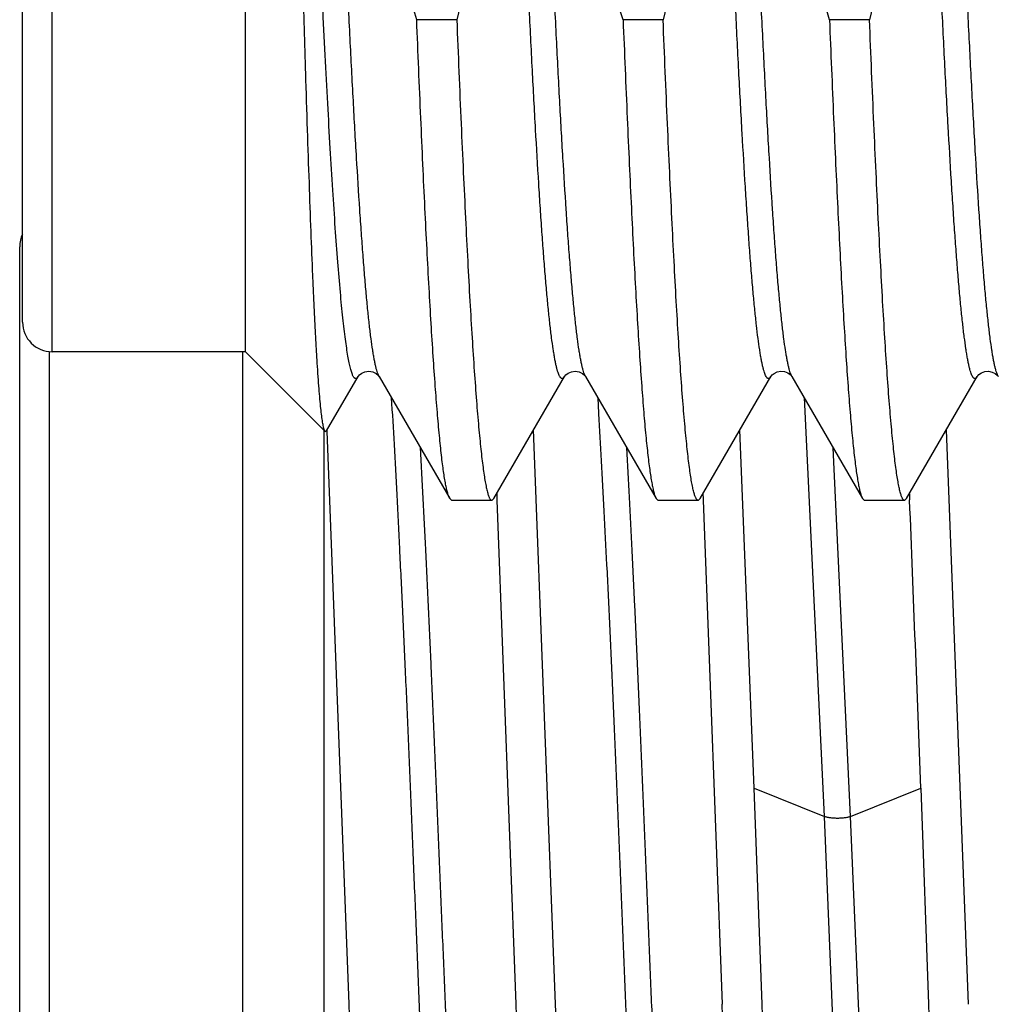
# Model space of a CAD drawing. Header units: inches. Extents: x 0.2 to 16.8, y 0.2 to 10.8.
# Tile 84 of 98: x 12.3393 to 12.4381, y 6.7991 to 6.8985. Entities that reach past the tile are written whole.
import ezdxf

# ---------------------------------------------------------------- set-up
doc = ezdxf.new("R2010")
doc.units = ezdxf.units.IN
doc.header["$LTSCALE"] = 0.935
doc.header["$MEASUREMENT"] = 0
doc.layers.get('0').update_dxf_attribs({"linetype": 'CONTINUOUS'})

msp = doc.modelspace()

# ---------------------------------------------------------------- linework, layer by layer
at = {"color": 9, "linetype": 'CONTINUOUS'}
for p, q in [((12.342569, 6.864942), (12.342569, 7.022442)), ((12.34228, 6.753941), (12.34228, 6.864942)), ((12.423141, 6.818014), (12.421394, 6.855251)), ((12.413419, 6.820877), (12.420525, 6.818014)), ((12.423142, 6.818014), (12.430246, 6.820877)), ((12.42575, 6.756432), (12.423147, 6.818013))]:
    msp.add_line(p, q, dxfattribs=at)
at = {"color": 7, "linetype": 'CONTINUOUS'}
for p, q in [((12.362069, 6.864942), (12.362069, 7.022442)), ((12.339569, 6.867942), (12.339569, 7.019442)), ((12.383396, 6.898475), (12.379354, 6.898475)), ((12.404229, 6.898475), (12.400186, 6.898475)), ((12.425062, 6.898475), (12.421019, 6.898475)), ((12.33928, 6.722554), (12.33928, 6.875554)), ((12.362069, 6.864942), (12.342569, 6.864942)), ((12.36178, 6.864942), (12.36178, 6.753941)), ((12.370117, 6.856894), (12.362069, 6.864942)), ((12.370255, 6.856945), (12.373432, 6.862434)), ((12.375553, 6.862452), (12.375564, 6.862434)), ((12.375564, 6.862434), (12.38269, 6.850117)), ((12.387138, 6.850117), (12.394265, 6.862434)), ((12.396386, 6.862452), (12.396396, 6.862434)), ((12.396396, 6.862434), (12.403523, 6.850117)), ((12.407971, 6.850117), (12.415098, 6.862434)), ((12.417229, 6.862434), (12.424356, 6.850117)), ((12.428804, 6.850117), (12.435931, 6.862434)), ((12.438054, 6.862447), (12.438062, 6.862435)), ((12.397749, 6.858729), (12.397656, 6.860299)), ((12.420525, 6.818014), (12.418483, 6.86031)), ((12.39337, 6.799054), (12.391153, 6.85709)), ((12.41341, 6.820875), (12.411987, 6.857078)), ((12.432805, 6.857068), (12.435017, 6.799054)), ((12.370008, 6.76188), (12.370007, 6.856945)), ((12.370117, 6.856894), (12.370255, 6.856945)), ((12.372534, 6.799054), (12.370328, 6.856939)), ((12.382893, 6.849942), (12.38269, 6.850117)), ((12.386936, 6.849942), (12.387138, 6.850117)), ((12.387429, 6.850637), (12.38745, 6.850139)), ((12.38745, 6.850139), (12.387457, 6.849969)), ((12.403523, 6.850117), (12.403726, 6.849942)), ((12.407971, 6.850117), (12.407768, 6.849942)), ((12.408249, 6.850615), (12.40827, 6.850139)), ((12.40827, 6.850139), (12.408277, 6.849969)), ((12.424356, 6.850117), (12.424559, 6.849942)), ((12.428804, 6.850117), (12.428601, 6.849942)), ((12.429085, 6.850611), (12.429104, 6.850145)), ((12.429104, 6.850145), (12.429111, 6.84998)), ((12.386936, 6.849942), (12.382893, 6.849942)), ((12.387457, 6.849969), (12.389361, 6.799054)), ((12.407768, 6.849942), (12.403726, 6.849942)), ((12.408277, 6.849969), (12.410179, 6.799054)), ((12.428601, 6.849942), (12.424559, 6.849942)), ((12.414215, 6.799054), (12.41341, 6.820875)), ((12.43025, 6.820877), (12.431008, 6.799054)), ((12.422913, 6.760923), (12.420516, 6.818012)), ((12.373752, 6.765616), (12.372534, 6.799054)), ((12.389361, 6.799054), (12.390601, 6.764417)), ((12.394458, 6.768923), (12.39337, 6.799054)), ((12.411438, 6.764423), (12.410179, 6.799054)), ((12.415268, 6.768923), (12.414215, 6.799054)), ((12.431008, 6.799054), (12.432287, 6.76445))]:
    msp.add_line(p, q, dxfattribs=at)
for points in [[(12.373432, 6.862434), (12.373474, 6.862496), (12.373588, 6.862621), (12.373805, 6.862785), (12.374132, 6.862929), (12.374518, 6.862983), (12.374921, 6.862911), (12.37526, 6.862741), (12.375461, 6.862569), (12.375547, 6.862461), (12.375553, 6.862452)], [(12.394265, 6.862434), (12.394307, 6.862496), (12.394421, 6.862621), (12.394638, 6.862785), (12.394965, 6.862929), (12.395351, 6.862983), (12.395754, 6.862911), (12.396093, 6.862741), (12.396293, 6.862569), (12.39638, 6.862461), (12.396386, 6.862452)], [(12.415098, 6.862435), (12.415131, 6.862485), (12.415232, 6.862601), (12.415436, 6.862764), (12.415753, 6.862915), (12.416124, 6.862982), (12.416494, 6.862939), (12.416827, 6.862803), (12.417056, 6.862638), (12.417178, 6.862508), (12.417226, 6.86244), (12.417229, 6.862434)], [(12.43593, 6.862434), (12.435933, 6.862439), (12.435981, 6.862507), (12.436108, 6.862641), (12.436351, 6.862813), (12.436701, 6.862948), (12.437082, 6.86298), (12.437458, 6.862897), (12.437762, 6.862738), (12.43795, 6.862578), (12.438038, 6.862471), (12.438054, 6.862447)]]:
    msp.add_lwpolyline(points, dxfattribs=at)
for centre, radius, start, end in [((12.34228, 6.875554), 0.003, 154.87895, 180), ((12.342569, 6.867942), 0.003, 180, 270), ((-0.283931, 6.338118), 12.723342, 2.1744824, 2.3056415)]:
    msp.add_arc(centre, radius, start, end, dxfattribs=at)
at = {"color": 9, "linetype": 'CONTINUOUS'}
for points, knots in [([(12.375564, 6.862434), (12.375533, 6.862488), (12.375474, 6.862612), (12.375394, 6.862827), (12.375313, 6.86309), (12.375233, 6.863402), (12.375152, 6.863762), (12.375071, 6.86417), (12.37499, 6.864625), (12.374877, 6.865327), (12.374738, 6.866322), (12.374577, 6.867656), (12.374415, 6.869173), (12.374254, 6.87087), (12.374092, 6.872742), (12.37393, 6.874784), (12.373768, 6.876993), (12.373544, 6.880254), (12.373268, 6.884702), (12.372946, 6.890455), (12.372623, 6.896721), (12.3723, 6.90344), (12.371976, 6.910545), (12.371652, 6.917971), (12.371328, 6.925643), (12.371004, 6.93349), (12.370681, 6.941435), (12.370357, 6.949401), (12.370033, 6.957313), (12.369709, 6.965093), (12.369385, 6.972668), (12.369061, 6.979963), (12.368738, 6.986909), (12.368415, 6.993439), (12.368092, 6.99949), (12.367816, 7.004205), (12.367594, 7.007695), (12.367431, 7.010085), (12.367269, 7.012316), (12.367107, 7.014381), (12.366945, 7.016275), (12.366784, 7.017996), (12.366622, 7.019537), (12.366461, 7.020895), (12.366322, 7.021911), (12.366209, 7.022629), (12.366128, 7.023098), (12.366047, 7.023518), (12.365966, 7.023891), (12.365886, 7.024215), (12.365805, 7.024491), (12.365725, 7.024719), (12.365655, 7.024877), (12.365598, 7.024978), (12.365557, 7.025037), (12.365517, 7.025084), (12.365476, 7.025119), (12.365434, 7.025142), (12.365392, 7.025153), (12.365349, 7.025149), (12.365308, 7.025133), (12.365266, 7.025105), (12.365226, 7.025064), (12.365185, 7.025011), (12.36516, 7.024971), (12.365147, 7.024949)], [0, 0, 0, 0, 0.001125, 0.002524, 0.004204, 0.00617, 0.008424, 0.010965, 0.013794, 0.01691, 0.023998, 0.032217, 0.041549, 0.051973, 0.063466, 0.076001, 0.089549, 0.104077, 0.135934, 0.171269, 0.209742, 0.250986, 0.294605, 0.340178, 0.38727, 0.435426, 0.484184, 0.533076, 0.58163, 0.629381, 0.675869, 0.720648, 0.763287, 0.803377, 0.840533, 0.874399, 0.889995, 0.904651, 0.918331, 0.931002, 0.942635, 0.953203, 0.962681, 0.971048, 0.978288, 0.98148, 0.984385, 0.987002, 0.989332, 0.991374, 0.99313, 0.994603, 0.9958, 0.996298, 0.996734, 0.99711, 0.997434, 0.997715, 0.997971, 0.99822, 0.998485, 0.998785, 0.999132, 0.999536, 1, 1, 1, 1]), ([(12.396396, 6.862434), (12.396366, 6.862488), (12.396306, 6.862612), (12.396226, 6.862827), (12.396146, 6.86309), (12.396065, 6.863402), (12.395985, 6.863762), (12.395904, 6.86417), (12.395823, 6.864625), (12.39571, 6.865327), (12.395571, 6.866322), (12.39541, 6.867656), (12.395248, 6.869173), (12.395086, 6.87087), (12.394925, 6.872742), (12.394763, 6.874784), (12.3946, 6.876993), (12.394377, 6.880254), (12.394101, 6.884702), (12.393779, 6.890455), (12.393456, 6.896721), (12.393132, 6.90344), (12.392809, 6.910545), (12.392485, 6.917971), (12.392161, 6.925643), (12.391837, 6.93349), (12.391513, 6.941435), (12.391189, 6.949401), (12.390865, 6.957313), (12.390542, 6.965093), (12.390218, 6.972668), (12.389894, 6.979963), (12.389571, 6.986909), (12.389247, 6.993439), (12.388925, 6.99949), (12.388649, 7.004205), (12.388426, 7.007695), (12.388264, 7.010085), (12.388102, 7.012316), (12.38794, 7.014381), (12.387778, 7.016275), (12.387616, 7.017995), (12.387455, 7.019537), (12.387294, 7.020895), (12.387155, 7.021911), (12.387042, 7.022629), (12.386961, 7.023098), (12.38688, 7.023518), (12.386799, 7.023891), (12.386719, 7.024215), (12.386638, 7.024491), (12.386558, 7.024719), (12.386488, 7.024877), (12.38643, 7.024978), (12.38639, 7.025037), (12.386349, 7.025084), (12.386308, 7.025119), (12.386267, 7.025142), (12.386225, 7.025153), (12.386182, 7.025149), (12.38614, 7.025133), (12.386099, 7.025105), (12.386058, 7.025064), (12.386018, 7.025011), (12.385993, 7.024971), (12.38598, 7.024949)], [0, 0, 0, 0, 0.001125, 0.002524, 0.004204, 0.00617, 0.008424, 0.010965, 0.013794, 0.01691, 0.023998, 0.032217, 0.041549, 0.051973, 0.063466, 0.076001, 0.089549, 0.104077, 0.135934, 0.171268, 0.209742, 0.250986, 0.294604, 0.340178, 0.38727, 0.435426, 0.484184, 0.533075, 0.58163, 0.629381, 0.675869, 0.720648, 0.763287, 0.803376, 0.840532, 0.874398, 0.889995, 0.904651, 0.918331, 0.931002, 0.942635, 0.953203, 0.962681, 0.971048, 0.978287, 0.981479, 0.984385, 0.987002, 0.989332, 0.991374, 0.99313, 0.994603, 0.9958, 0.996298, 0.996734, 0.99711, 0.997434, 0.997715, 0.997971, 0.99822, 0.998485, 0.998785, 0.999132, 0.999536, 1, 1, 1, 1]), ([(12.417229, 6.862434), (12.417198, 6.862488), (12.417139, 6.862612), (12.417059, 6.862827), (12.416979, 6.86309), (12.416898, 6.863402), (12.416817, 6.863762), (12.416737, 6.86417), (12.416656, 6.864625), (12.416543, 6.865327), (12.416404, 6.866322), (12.416242, 6.867656), (12.416081, 6.869173), (12.415919, 6.87087), (12.415757, 6.872742), (12.415595, 6.874785), (12.415433, 6.876993), (12.41521, 6.880254), (12.414934, 6.884702), (12.414611, 6.890456), (12.414288, 6.896722), (12.413965, 6.90344), (12.413641, 6.910546), (12.413318, 6.917971), (12.412994, 6.925644), (12.41267, 6.933491), (12.412346, 6.941435), (12.412022, 6.949402), (12.411698, 6.957314), (12.411374, 6.965094), (12.41105, 6.972668), (12.410727, 6.979964), (12.410403, 6.98691), (12.41008, 6.99344), (12.409757, 6.99949), (12.409482, 7.004206), (12.409259, 7.007696), (12.409097, 7.010086), (12.408935, 7.012316), (12.408773, 7.014381), (12.408611, 7.016276), (12.408449, 7.017996), (12.408288, 7.019537), (12.408126, 7.020896), (12.407987, 7.021911), (12.407875, 7.02263), (12.407794, 7.023098), (12.407713, 7.023519), (12.407632, 7.023891), (12.407551, 7.024215), (12.407471, 7.024492), (12.407391, 7.024719), (12.407321, 7.024878), (12.407263, 7.024979), (12.407223, 7.025038), (12.407182, 7.025085), (12.407141, 7.02512), (12.4071, 7.025142), (12.407057, 7.025153), (12.407015, 7.025149), (12.406973, 7.025133), (12.406932, 7.025105), (12.406891, 7.025064), (12.406851, 7.025011), (12.406825, 7.024971), (12.406813, 7.024949)], [0, 0, 0, 0, 0.001125, 0.002524, 0.004204, 0.00617, 0.008424, 0.010965, 0.013794, 0.01691, 0.023998, 0.032217, 0.041549, 0.051973, 0.063467, 0.076002, 0.08955, 0.104078, 0.135935, 0.17127, 0.209744, 0.250988, 0.294607, 0.340181, 0.387273, 0.43543, 0.484188, 0.53308, 0.581635, 0.629386, 0.675874, 0.720652, 0.763291, 0.803381, 0.840537, 0.874402, 0.889999, 0.904654, 0.918334, 0.931005, 0.942638, 0.953205, 0.962683, 0.97105, 0.978289, 0.981481, 0.984386, 0.987003, 0.989333, 0.991375, 0.993131, 0.994604, 0.9958, 0.996298, 0.996733, 0.99711, 0.997433, 0.997715, 0.99797, 0.99822, 0.998485, 0.998785, 0.999132, 0.999536, 1, 1, 1, 1]), ([(12.438062, 6.862435), (12.438031, 6.862488), (12.437972, 6.862612), (12.437892, 6.862827), (12.437811, 6.863091), (12.437731, 6.863402), (12.43765, 6.863762), (12.437569, 6.86417), (12.437488, 6.864626), (12.437375, 6.865328), (12.437236, 6.866323), (12.437075, 6.867657), (12.436914, 6.869174), (12.436752, 6.870871), (12.43659, 6.872743), (12.436428, 6.874786), (12.436266, 6.876994), (12.436043, 6.880255), (12.435767, 6.884703), (12.435444, 6.890457), (12.435121, 6.896723), (12.434798, 6.903441), (12.434474, 6.910547), (12.43415, 6.917972), (12.433827, 6.925645), (12.433503, 6.933492), (12.433179, 6.941437), (12.432855, 6.949403), (12.432531, 6.957315), (12.432207, 6.965095), (12.431883, 6.972669), (12.43156, 6.979965), (12.431236, 6.98691), (12.430913, 6.99344), (12.43059, 6.999491), (12.430314, 7.004206), (12.430092, 7.007696), (12.42993, 7.010086), (12.429768, 7.012316), (12.429605, 7.014381), (12.429444, 7.016276), (12.429282, 7.017996), (12.42912, 7.019537), (12.428959, 7.020896), (12.42882, 7.021911), (12.428707, 7.02263), (12.428626, 7.023098), (12.428545, 7.023519), (12.428465, 7.023891), (12.428384, 7.024215), (12.428304, 7.024492), (12.428223, 7.024719), (12.428153, 7.024878), (12.428096, 7.024979), (12.428055, 7.025038), (12.428015, 7.025085), (12.427974, 7.02512), (12.427932, 7.025142), (12.42789, 7.025153), (12.427848, 7.025149), (12.427806, 7.025133), (12.427765, 7.025105), (12.427724, 7.025064), (12.427683, 7.025011), (12.427658, 7.024971), (12.427646, 7.024949)], [0, 0, 0, 0, 0.001125, 0.002524, 0.004205, 0.006172, 0.008425, 0.010967, 0.013796, 0.016912, 0.024001, 0.03222, 0.041553, 0.051978, 0.063472, 0.076007, 0.089556, 0.104084, 0.135942, 0.171277, 0.209752, 0.250996, 0.294615, 0.340189, 0.387281, 0.435437, 0.484195, 0.533086, 0.581641, 0.629391, 0.675879, 0.720657, 0.763295, 0.803384, 0.840539, 0.874405, 0.890001, 0.904656, 0.918335, 0.931006, 0.942639, 0.953206, 0.962684, 0.971051, 0.978289, 0.981481, 0.984386, 0.987004, 0.989333, 0.991375, 0.993131, 0.994604, 0.9958, 0.996298, 0.996733, 0.99711, 0.997433, 0.997715, 0.99797, 0.99822, 0.998485, 0.998785, 0.999132, 0.999536, 1, 1, 1, 1]), ([(12.394265, 6.862434), (12.394252, 6.862413), (12.394227, 6.862373), (12.394187, 6.86232), (12.394147, 6.86228), (12.394106, 6.862251), (12.394064, 6.862235), (12.394022, 6.862231), (12.39398, 6.862241), (12.393939, 6.862263), (12.393898, 6.862297), (12.393858, 6.862343), (12.393817, 6.862401), (12.39376, 6.8625), (12.393691, 6.862655), (12.393611, 6.86288), (12.393531, 6.863151), (12.393451, 6.863471), (12.393371, 6.863838), (12.39329, 6.864253), (12.39321, 6.864714), (12.393098, 6.865423), (12.39296, 6.866425), (12.392799, 6.867765), (12.392639, 6.869286), (12.392478, 6.870984), (12.392317, 6.872855), (12.392156, 6.874894), (12.391995, 6.877097), (12.391834, 6.879458), (12.391613, 6.882906), (12.391339, 6.887568), (12.391018, 6.893551), (12.390697, 6.900011), (12.390375, 6.906887), (12.390054, 6.914112), (12.389732, 6.921619), (12.38941, 6.929336), (12.389088, 6.937189), (12.388766, 6.945104), (12.388444, 6.953006), (12.388122, 6.960819), (12.3878, 6.96847), (12.387479, 6.975884), (12.387157, 6.982993), (12.386836, 6.989727), (12.386515, 6.996024), (12.386194, 7.001823), (12.385874, 7.00707), (12.385599, 7.011073), (12.385376, 7.013961), (12.385215, 7.015881), (12.385054, 7.017629), (12.384894, 7.019201), (12.384733, 7.020593), (12.384574, 7.021803), (12.384435, 7.022694), (12.384322, 7.023314), (12.384242, 7.023708), (12.384162, 7.024055), (12.384082, 7.024354), (12.384002, 7.024605), (12.383944, 7.024755), (12.383914, 7.024821)], [0, 0, 0, 0, 0.000462, 0.000864, 0.00121, 0.001509, 0.001774, 0.002022, 0.002275, 0.002554, 0.002873, 0.003244, 0.003673, 0.004164, 0.005343, 0.006796, 0.008527, 0.010541, 0.01284, 0.015423, 0.01829, 0.021441, 0.028589, 0.036852, 0.046215, 0.056655, 0.068151, 0.080675, 0.094198, 0.108689, 0.124113, 0.157615, 0.194388, 0.234083, 0.276325, 0.320713, 0.366826, 0.414226, 0.462464, 0.51108, 0.559615, 0.607606, 0.654598, 0.700145, 0.743815, 0.785194, 0.823888, 0.859533, 0.89179, 0.920356, 0.93317, 0.944963, 0.955709, 0.965383, 0.973963, 0.981432, 0.987775, 0.990521, 0.992983, 0.99516, 0.997053, 0.998665, 1, 1, 1, 1]), ([(12.415098, 6.862434), (12.415085, 6.862413), (12.41506, 6.862373), (12.41502, 6.862321), (12.41498, 6.862281), (12.41494, 6.862252), (12.414899, 6.862235), (12.414857, 6.862231), (12.414815, 6.86224), (12.414774, 6.862261), (12.414734, 6.862294), (12.414694, 6.862339), (12.414654, 6.862395), (12.414597, 6.862492), (12.414528, 6.862645), (12.414449, 6.862864), (12.414369, 6.863131), (12.41429, 6.863445), (12.41421, 6.863805), (12.414131, 6.864213), (12.414051, 6.864666), (12.413939, 6.865363), (12.413802, 6.866348), (12.413643, 6.867667), (12.413484, 6.869164), (12.413324, 6.870835), (12.413165, 6.872677), (12.413005, 6.874685), (12.412845, 6.876855), (12.412685, 6.879181), (12.412465, 6.88258), (12.412194, 6.887176), (12.411875, 6.893078), (12.411556, 6.899455), (12.411237, 6.906245), (12.410918, 6.913387), (12.410599, 6.920812), (12.410279, 6.928452), (12.40996, 6.936234), (12.40964, 6.944086), (12.409217, 6.954483), (12.408794, 6.964729), (12.408362, 6.974727), (12.408043, 6.981837), (12.407724, 6.988589), (12.407405, 6.99492), (12.407087, 7.000771), (12.406769, 7.006088), (12.406496, 7.010161), (12.406276, 7.013115), (12.406116, 7.01509), (12.405956, 7.016898), (12.405797, 7.018535), (12.405637, 7.019996), (12.405478, 7.021278), (12.405341, 7.022233), (12.40523, 7.022905), (12.40515, 7.02334), (12.40507, 7.023729), (12.404991, 7.02407), (12.404911, 7.024365), (12.404854, 7.024545), (12.404825, 7.024626)], [0, 0, 0, 0, 0.00046, 0.000859, 0.001204, 0.001503, 0.001767, 0.002014, 0.002265, 0.00254, 0.002854, 0.003219, 0.00364, 0.004123, 0.005281, 0.006708, 0.008411, 0.010392, 0.012654, 0.015196, 0.018018, 0.021121, 0.02816, 0.0363, 0.045526, 0.055817, 0.06715, 0.0795, 0.092838, 0.107134, 0.122354, 0.155426, 0.191746, 0.230975, 0.272748, 0.316674, 0.362342, 0.409327, 0.457188, 0.505478, 0.553745, 0.64841, 0.693923, 0.737651, 0.779186, 0.818139, 0.854148, 0.886876, 0.91602, 0.929162, 0.94131, 0.952436, 0.962515, 0.971524, 0.979445, 0.986261, 0.989251, 0.991961, 0.99439, 0.996539, 0.998408, 1, 1, 1, 1]), ([(12.43593, 6.862434), (12.435918, 6.862412), (12.435893, 6.862372), (12.435852, 6.86232), (12.435811, 6.862279), (12.43577, 6.86225), (12.435728, 6.862234), (12.435686, 6.862231), (12.435643, 6.862241), (12.435602, 6.862264), (12.435561, 6.862299), (12.435521, 6.862346), (12.43548, 6.862405), (12.435423, 6.862506), (12.435352, 6.862665), (12.435272, 6.862893), (12.435192, 6.863169), (12.435111, 6.863493), (12.435031, 6.863866), (12.43495, 6.864286), (12.434869, 6.864755), (12.434756, 6.865473), (12.434617, 6.866489), (12.434456, 6.867848), (12.434294, 6.869389), (12.434132, 6.871109), (12.43397, 6.873004), (12.433808, 6.875069), (12.433646, 6.877299), (12.433484, 6.87969), (12.433262, 6.883179), (12.432986, 6.887895), (12.432663, 6.893946), (12.43234, 6.900476), (12.432016, 6.907422), (12.431693, 6.914717), (12.431369, 6.922292), (12.431045, 6.930072), (12.430721, 6.937983), (12.430397, 6.94595), (12.430073, 6.953895), (12.429749, 6.961741), (12.429426, 6.969414), (12.429102, 6.976839), (12.428778, 6.983945), (12.428455, 6.990663), (12.428132, 6.996929), (12.427809, 7.002682), (12.427533, 7.00713), (12.42731, 7.010391), (12.427148, 7.012599), (12.426986, 7.014642), (12.426824, 7.016514), (12.426662, 7.018211), (12.426501, 7.019728), (12.42634, 7.021062), (12.426201, 7.022057), (12.426088, 7.022758), (12.426007, 7.023214), (12.425926, 7.023622), (12.425845, 7.023982), (12.425765, 7.024293), (12.425684, 7.024557), (12.425604, 7.024772), (12.425545, 7.024896), (12.425514, 7.024949)], [0, 0, 0, 0, 0.000464, 0.000867, 0.001214, 0.001514, 0.001779, 0.002029, 0.002284, 0.002566, 0.00289, 0.003266, 0.003702, 0.0042, 0.005397, 0.00687, 0.008627, 0.010669, 0.012999, 0.015617, 0.018522, 0.021715, 0.028954, 0.037322, 0.046801, 0.057369, 0.069003, 0.081674, 0.095354, 0.11001, 0.125607, 0.159474, 0.19663, 0.23672, 0.279359, 0.324138, 0.370626, 0.418376, 0.466931, 0.515822, 0.564579, 0.612735, 0.659826, 0.705399, 0.749017, 0.790261, 0.828734, 0.864068, 0.895924, 0.910452, 0.924, 0.936535, 0.948028, 0.958452, 0.967784, 0.976002, 0.98309, 0.986206, 0.989035, 0.991576, 0.99383, 0.995796, 0.997476, 0.998875, 1, 1, 1, 1]), ([(12.373432, 6.862434), (12.373413, 6.862401), (12.373384, 6.862356), (12.373339, 6.862304), (12.373298, 6.862267), (12.373255, 6.862241), (12.37321, 6.862232), (12.373165, 6.862234), (12.373121, 6.862253), (12.37308, 6.862284), (12.373035, 6.862329), (12.37298, 6.862406), (12.372917, 6.862522), (12.372854, 6.862668), (12.372791, 6.862843), (12.372728, 6.863049), (12.372639, 6.86338), (12.372529, 6.863869), (12.372404, 6.864545), (12.372278, 6.865338), (12.372151, 6.866246), (12.372025, 6.867268), (12.371898, 6.868402), (12.371771, 6.869648), (12.371596, 6.871525), (12.371379, 6.874134), (12.371126, 6.87757), (12.370874, 6.881395), (12.370621, 6.885588), (12.370367, 6.890123), (12.370114, 6.894974), (12.36986, 6.900113), (12.369607, 6.905508), (12.369353, 6.911129), (12.369099, 6.916941), (12.368845, 6.922912), (12.368591, 6.929005), (12.368252, 6.93727), (12.367831, 6.947634), (12.367327, 6.959941), (12.366825, 6.971865), (12.366398, 6.981434), (12.366053, 6.988688), (12.365799, 6.993752), (12.365546, 6.99852), (12.36537, 7.001597), (12.365282, 7.003081)], [0, 0, 0, 0, 0.000808, 0.001149, 0.001452, 0.001965, 0.002194, 0.002419, 0.002902, 0.003183, 0.003499, 0.00425, 0.005179, 0.006298, 0.007613, 0.009128, 0.010844, 0.014886, 0.019743, 0.025413, 0.03189, 0.039167, 0.047236, 0.056085, 0.065702, 0.087185, 0.111563, 0.138693, 0.168419, 0.200566, 0.234946, 0.271357, 0.309584, 0.349404, 0.390581, 0.432875, 0.476034, 0.519807, 0.608156, 0.695844, 0.78081, 0.861056, 0.898813, 0.934695, 0.96849, 1, 1, 1, 1]), ([(12.384054, 6.756958), (12.383962, 6.758897), (12.383777, 6.762857), (12.383505, 6.768903), (12.383233, 6.775152), (12.382965, 6.78156), (12.382699, 6.788086), (12.382431, 6.794685), (12.382162, 6.801312), (12.381891, 6.807924), (12.381619, 6.814477), (12.381347, 6.820928), (12.381078, 6.827232), (12.38073, 6.835226), (12.380299, 6.844555), (12.37992, 6.851841), (12.379724, 6.855281)], [0, 0, 0, 0, 0.059184, 0.120813, 0.1845, 0.249825, 0.316336, 0.383583, 0.45112, 0.518508, 0.585303, 0.651055, 0.715309, 0.777639, 0.89495, 1, 1, 1, 1]), ([(12.404906, 6.756443), (12.404813, 6.758386), (12.404628, 6.762355), (12.40436, 6.76842), (12.404092, 6.77469), (12.403822, 6.781124), (12.40355, 6.787677), (12.403277, 6.794305), (12.403003, 6.800966), (12.402731, 6.807614), (12.402463, 6.814205), (12.402194, 6.820692), (12.401925, 6.827035), (12.401654, 6.833192), (12.401382, 6.83912), (12.401108, 6.84478), (12.400836, 6.85013), (12.40065, 6.853589), (12.400557, 6.855261)], [0, 0, 0, 0, 0.058994, 0.120511, 0.184111, 0.249353, 0.315802, 0.383024, 0.450573, 0.517994, 0.584824, 0.650615, 0.714937, 0.777374, 0.837509, 0.894931, 0.949226, 1, 1, 1, 1]), ([(12.423147, 6.818013), (12.423111, 6.817998), (12.423032, 6.817971), (12.422903, 6.817936), (12.422754, 6.817906), (12.422527, 6.81787), (12.422218, 6.81784), (12.421832, 6.817827), (12.421445, 6.81784), (12.421136, 6.81787), (12.42091, 6.817905), (12.420761, 6.817935), (12.420631, 6.81797), (12.420552, 6.817997), (12.420516, 6.818012)], [0, 0, 0, 0, 0.043132, 0.093855, 0.151097, 0.21384, 0.351909, 0.499999, 0.648087, 0.786154, 0.848897, 0.906141, 0.956866, 1, 1, 1, 1])]:
    msp.add_open_spline(points, degree=3, knots=knots, dxfattribs=at)
at = {"color": 7, "linetype": 'CONTINUOUS'}
for points, knots in [([(12.380059, 6.988908), (12.381189, 6.985256), (12.383289, 6.9779), (12.38541, 6.968573), (12.386737, 6.961041), (12.387531, 6.95536), (12.388112, 6.949652), (12.388468, 6.943926), (12.388593, 6.93819), (12.388486, 6.932454), (12.38815, 6.926727), (12.387594, 6.921018), (12.386827, 6.915332), (12.385545, 6.907792), (12.384315, 6.902186), (12.383396, 6.898475)], [0, 0, 0, 0, 0.124996, 0.249986, 0.312489, 0.374991, 0.437493, 0.499995, 0.562497, 0.624999, 0.687501, 0.750004, 0.812506, 0.875008, 1, 1, 1, 1]), ([(12.400186, 6.898475), (12.399056, 6.902128), (12.396956, 6.909484), (12.394835, 6.91881), (12.393509, 6.926343), (12.392714, 6.932024), (12.392133, 6.937732), (12.391777, 6.943458), (12.391652, 6.949193), (12.391759, 6.954929), (12.392095, 6.960656), (12.392651, 6.966366), (12.393418, 6.972051), (12.3947, 6.979591), (12.395931, 6.985197), (12.396849, 6.988908)], [0, 0, 0, 0, 0.124996, 0.249986, 0.312489, 0.374991, 0.437493, 0.499995, 0.562497, 0.624999, 0.687501, 0.750004, 0.812506, 0.875008, 1, 1, 1, 1]), ([(12.400891, 6.988908), (12.402022, 6.985256), (12.404122, 6.9779), (12.406243, 6.968573), (12.407569, 6.961041), (12.408364, 6.95536), (12.408945, 6.949652), (12.409301, 6.943926), (12.409426, 6.93819), (12.409319, 6.932454), (12.408983, 6.926727), (12.408426, 6.921018), (12.40766, 6.915332), (12.406378, 6.907792), (12.405147, 6.902186), (12.404229, 6.898475)], [0, 0, 0, 0, 0.124996, 0.249986, 0.312489, 0.374991, 0.437493, 0.499995, 0.562497, 0.624999, 0.687501, 0.750004, 0.812506, 0.875008, 1, 1, 1, 1]), ([(12.421019, 6.898475), (12.419889, 6.902128), (12.417789, 6.909484), (12.415668, 6.91881), (12.414341, 6.926343), (12.413547, 6.932024), (12.412966, 6.937732), (12.41261, 6.943458), (12.412485, 6.949193), (12.412592, 6.954929), (12.412927, 6.960656), (12.413484, 6.966366), (12.414251, 6.972051), (12.415532, 6.979591), (12.416763, 6.985197), (12.417682, 6.988908)], [0, 0, 0, 0, 0.124996, 0.249986, 0.312489, 0.374991, 0.437493, 0.499995, 0.562497, 0.624999, 0.687501, 0.750004, 0.812506, 0.875008, 1, 1, 1, 1]), ([(12.421724, 6.988908), (12.422854, 6.985256), (12.424955, 6.9779), (12.427075, 6.968573), (12.428402, 6.961041), (12.429197, 6.95536), (12.429777, 6.949652), (12.430133, 6.943926), (12.430259, 6.93819), (12.430152, 6.932454), (12.429816, 6.926727), (12.429259, 6.921018), (12.428493, 6.915332), (12.427211, 6.907792), (12.42598, 6.902186), (12.425062, 6.898475)], [0, 0, 0, 0, 0.124996, 0.249986, 0.312489, 0.374991, 0.437493, 0.499995, 0.562497, 0.624999, 0.687501, 0.750004, 0.812506, 0.875008, 1, 1, 1, 1]), ([(12.441852, 6.898475), (12.440722, 6.902128), (12.438621, 6.909484), (12.436501, 6.91881), (12.435174, 6.926343), (12.434379, 6.932024), (12.433799, 6.937732), (12.433443, 6.943458), (12.433317, 6.949193), (12.433424, 6.954929), (12.43376, 6.960656), (12.434317, 6.966366), (12.435083, 6.972051), (12.436365, 6.979591), (12.437596, 6.985197), (12.438515, 6.988908)], [0, 0, 0, 0, 0.124996, 0.249986, 0.312489, 0.374991, 0.437493, 0.499995, 0.562497, 0.624999, 0.687501, 0.750004, 0.812506, 0.875008, 1, 1, 1, 1]), ([(12.379354, 6.898475), (12.378282, 6.901938), (12.376283, 6.90891), (12.374232, 6.917744), (12.372918, 6.924875), (12.37211, 6.930254), (12.37149, 6.935658), (12.371068, 6.941081), (12.370853, 6.946516), (12.370846, 6.951955), (12.371046, 6.957391), (12.37145, 6.962815), (12.37205, 6.968222), (12.373094, 6.975397), (12.374135, 6.980739), (12.374925, 6.984277)], [0, 0, 0, 0, 0.124996, 0.249989, 0.312491, 0.374993, 0.437495, 0.499997, 0.562499, 0.625001, 0.687503, 0.750005, 0.812507, 0.875009, 1, 1, 1, 1]), ([(12.370117, 6.856894), (12.370109, 6.856903), (12.370093, 6.856923), (12.370071, 6.85696), (12.370049, 6.857006), (12.370018, 6.857085), (12.36998, 6.857209), (12.369937, 6.857387), (12.369893, 6.857602), (12.369849, 6.857855), (12.369805, 6.858146), (12.369744, 6.858609), (12.369668, 6.859281), (12.36958, 6.8602), (12.369493, 6.861265), (12.369405, 6.862477), (12.369316, 6.863832), (12.369228, 6.865328), (12.369139, 6.866963), (12.369051, 6.868735), (12.368962, 6.870639), (12.368839, 6.873434), (12.368688, 6.877234), (12.36851, 6.882141), (12.368331, 6.887486), (12.368152, 6.893231), (12.367973, 6.899334), (12.367793, 6.905751), (12.367613, 6.912434), (12.367432, 6.919336), (12.367312, 6.924004), (12.367252, 6.926366)], [0, 0, 0, 0, 0.000498, 0.001108, 0.001839, 0.002695, 0.004794, 0.007419, 0.010576, 0.014269, 0.018497, 0.023262, 0.034396, 0.047661, 0.063037, 0.080502, 0.100028, 0.121584, 0.145134, 0.170638, 0.198053, 0.227331, 0.291274, 0.362019, 0.439067, 0.52187, 0.609832, 0.702317, 0.79865, 0.898122, 1, 1, 1, 1]), ([(12.38269, 6.850117), (12.382671, 6.85015), (12.382634, 6.850225), (12.382582, 6.85035), (12.382531, 6.850498), (12.382457, 6.850741), (12.382368, 6.851102), (12.382265, 6.851605), (12.382162, 6.852198), (12.382058, 6.852882), (12.381955, 6.853656), (12.381851, 6.854519), (12.381747, 6.85547), (12.381603, 6.85691), (12.381425, 6.858924), (12.381219, 6.861591), (12.381012, 6.864582), (12.380805, 6.867887), (12.380597, 6.87149), (12.380389, 6.87538), (12.380182, 6.879539), (12.379974, 6.883952), (12.37969, 6.890292), (12.379488, 6.89516), (12.379354, 6.898475)], [0, 0, 0, 0, 0.002355, 0.005142, 0.008373, 0.012056, 0.020789, 0.031362, 0.043779, 0.058036, 0.074125, 0.092036, 0.111751, 0.133255, 0.181549, 0.236734, 0.298601, 0.366908, 0.441389, 0.521753, 0.607683, 0.698842, 0.794868, 1, 1, 1, 1]), ([(12.383396, 6.898475), (12.383538, 6.894967), (12.383752, 6.889825), (12.384053, 6.883139), (12.384274, 6.878514), (12.384494, 6.87418), (12.384714, 6.870154), (12.384934, 6.866456), (12.385153, 6.863101), (12.385373, 6.860105), (12.385561, 6.857839), (12.385714, 6.856215), (12.385824, 6.855142), (12.385934, 6.854168), (12.386044, 6.853293), (12.386154, 6.852519), (12.386263, 6.851846), (12.386372, 6.851275), (12.386467, 6.850864), (12.386545, 6.850588), (12.3866, 6.850418), (12.386654, 6.850274), (12.386709, 6.850156), (12.386764, 6.850064), (12.386812, 6.850004), (12.386851, 6.849971), (12.386879, 6.849954), (12.386907, 6.849944), (12.386926, 6.849942), (12.386936, 6.849942)], [0, 0, 0, 0, 0.215813, 0.316338, 0.41134, 0.500399, 0.58312, 0.659138, 0.728117, 0.789757, 0.843788, 0.867877, 0.889981, 0.910076, 0.928145, 0.94417, 0.95814, 0.970048, 0.979895, 0.984049, 0.987697, 0.990843, 0.993499, 0.995685, 0.997436, 0.998171, 0.998829, 0.99943, 1, 1, 1, 1]), ([(12.400186, 6.898475), (12.40032, 6.89516), (12.400523, 6.890292), (12.400807, 6.883952), (12.401014, 6.879539), (12.401222, 6.87538), (12.40143, 6.87149), (12.401637, 6.867887), (12.401845, 6.864582), (12.402051, 6.861591), (12.402258, 6.858924), (12.402436, 6.85691), (12.40258, 6.85547), (12.402684, 6.854519), (12.402788, 6.853656), (12.402891, 6.852882), (12.402995, 6.852198), (12.403098, 6.851605), (12.403201, 6.851102), (12.40329, 6.850741), (12.403363, 6.850498), (12.403415, 6.85035), (12.403467, 6.850225), (12.403504, 6.85015), (12.403523, 6.850117)], [0, 0, 0, 0, 0.205132, 0.301158, 0.392317, 0.478247, 0.558611, 0.633092, 0.701399, 0.763266, 0.818451, 0.866745, 0.888249, 0.907964, 0.925875, 0.941964, 0.956221, 0.968638, 0.979211, 0.987944, 0.991627, 0.994858, 0.997645, 1, 1, 1, 1]), ([(12.407768, 6.849942), (12.407759, 6.849942), (12.40774, 6.849944), (12.407712, 6.849954), (12.407684, 6.849971), (12.407644, 6.850004), (12.407596, 6.850064), (12.407542, 6.850156), (12.407487, 6.850274), (12.407432, 6.850418), (12.407378, 6.850588), (12.4073, 6.850864), (12.407205, 6.851275), (12.407096, 6.851846), (12.406987, 6.852519), (12.406877, 6.853293), (12.406767, 6.854168), (12.406657, 6.855142), (12.406547, 6.856215), (12.406394, 6.857839), (12.406205, 6.860105), (12.405986, 6.863101), (12.405767, 6.866456), (12.405547, 6.870154), (12.405327, 6.87418), (12.405107, 6.878514), (12.404886, 6.883139), (12.404585, 6.889825), (12.40437, 6.894967), (12.404229, 6.898475)], [0, 0, 0, 0, 0.00057, 0.001171, 0.001829, 0.002564, 0.004315, 0.006501, 0.009157, 0.012303, 0.015951, 0.020105, 0.029952, 0.04186, 0.05583, 0.071855, 0.089924, 0.110019, 0.132123, 0.156212, 0.210243, 0.271883, 0.340862, 0.41688, 0.499601, 0.58866, 0.683662, 0.784187, 1, 1, 1, 1]), ([(12.421019, 6.898475), (12.421153, 6.89516), (12.421356, 6.890292), (12.421639, 6.883952), (12.421847, 6.879539), (12.422055, 6.87538), (12.422263, 6.87149), (12.42247, 6.867887), (12.422677, 6.864582), (12.422884, 6.861591), (12.423091, 6.858924), (12.423269, 6.85691), (12.423413, 6.85547), (12.423517, 6.854519), (12.42362, 6.853656), (12.423724, 6.852882), (12.423827, 6.852198), (12.42393, 6.851605), (12.424033, 6.851102), (12.424123, 6.850741), (12.424196, 6.850498), (12.424248, 6.85035), (12.424299, 6.850225), (12.424337, 6.85015), (12.424356, 6.850117)], [0, 0, 0, 0, 0.205132, 0.301158, 0.392317, 0.478247, 0.558611, 0.633092, 0.701399, 0.763266, 0.818451, 0.866745, 0.888249, 0.907964, 0.925875, 0.941964, 0.956221, 0.968638, 0.979211, 0.987944, 0.991627, 0.994858, 0.997645, 1, 1, 1, 1]), ([(12.428601, 6.849942), (12.428592, 6.849942), (12.428573, 6.849944), (12.428544, 6.849954), (12.428517, 6.849971), (12.428477, 6.850004), (12.428429, 6.850064), (12.428375, 6.850156), (12.42832, 6.850274), (12.428265, 6.850418), (12.42821, 6.850588), (12.428133, 6.850864), (12.428038, 6.851275), (12.427929, 6.851846), (12.427819, 6.852519), (12.42771, 6.853293), (12.4276, 6.854168), (12.42749, 6.855142), (12.42738, 6.856215), (12.427227, 6.857839), (12.427038, 6.860105), (12.426819, 6.863101), (12.426599, 6.866456), (12.42638, 6.870154), (12.42616, 6.87418), (12.425939, 6.878514), (12.425719, 6.883139), (12.425418, 6.889825), (12.425203, 6.894967), (12.425062, 6.898475)], [0, 0, 0, 0, 0.00057, 0.001171, 0.001829, 0.002564, 0.004315, 0.006501, 0.009157, 0.012303, 0.015951, 0.020105, 0.029952, 0.04186, 0.05583, 0.071855, 0.089924, 0.110019, 0.132123, 0.156212, 0.210243, 0.271883, 0.340862, 0.41688, 0.499601, 0.58866, 0.683662, 0.784187, 1, 1, 1, 1]), ([(12.381243, 6.760933), (12.38115, 6.762981), (12.380967, 6.767153), (12.380697, 6.773507), (12.380421, 6.780039), (12.380141, 6.786704), (12.379861, 6.793456), (12.379582, 6.800247), (12.379304, 6.807029), (12.379029, 6.813756), (12.378756, 6.820381), (12.378484, 6.826854), (12.378208, 6.833132), (12.377931, 6.839172), (12.377654, 6.844932), (12.377381, 6.850375), (12.377108, 6.855461), (12.376919, 6.858727), (12.376822, 6.860295)], [0, 0, 0, 0, 0.061859, 0.125947, 0.191831, 0.25906, 0.327159, 0.395648, 0.464056, 0.531911, 0.598729, 0.664022, 0.72734, 0.788265, 0.846386, 0.901305, 0.952636, 1, 1, 1, 1]), ([(12.402085, 6.760913), (12.401993, 6.762915), (12.40181, 6.766991), (12.401543, 6.773199), (12.401324, 6.778488), (12.401146, 6.782795), (12.400964, 6.787174), (12.400734, 6.792689), (12.40046, 6.79933), (12.400188, 6.805969), (12.399918, 6.812561), (12.399652, 6.819064), (12.39943, 6.824407), (12.399249, 6.828604), (12.399069, 6.832668), (12.398843, 6.837599), (12.398569, 6.843315), (12.398296, 6.848735), (12.398028, 6.853824), (12.397845, 6.857102), (12.397752, 6.85868)], [0, 0, 0, 0, 0.061444, 0.125075, 0.190479, 0.22371, 0.257219, 0.324849, 0.392914, 0.460958, 0.528532, 0.595184, 0.660468, 0.69246, 0.723946, 0.785184, 0.843781, 0.899361, 0.951552, 1, 1, 1, 1])]:
    msp.add_open_spline(points, degree=3, knots=knots, dxfattribs=at)
for points in [[(12.397752, 6.85868), (12.397751, 6.858696), (12.39775, 6.858713), (12.397749, 6.858729)], [(12.370328, 6.856939), (12.370328, 6.856953), (12.370327, 6.856968), (12.370326, 6.856983)]]:
    msp.add_open_spline(points, degree=3, dxfattribs=at)

doc.saveas('drawing.dxf')
